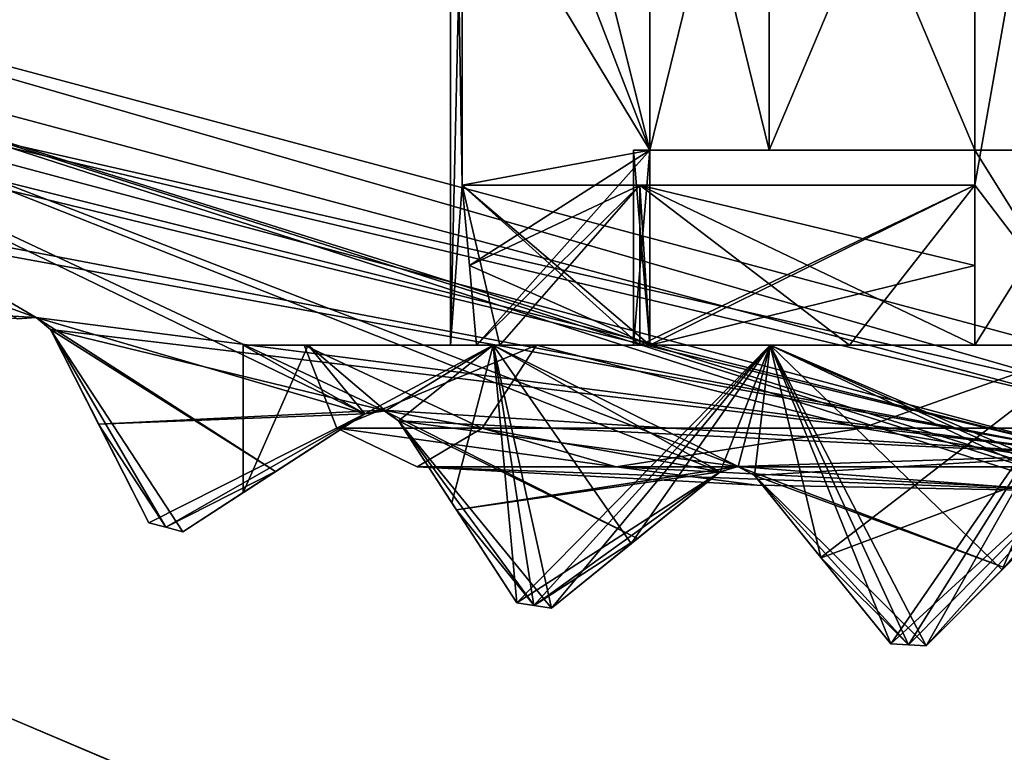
# Model space of a CAD drawing. Header units: millimetres. Extents: x -114 to 114, y -48 to 36.
# Tile 222 of 256: x 66.08 to 70.12, y -15.17 to -12.16. Entities that reach past the tile are written whole.
import ezdxf

# ---------------------------------------------------------------- set-up
doc = ezdxf.new("R2010")
doc.units = ezdxf.units.MM
doc.header["$LTSCALE"] = 65.185185
for name, color, linetype in [('2', 7, 'CONTINUOUS'), ('2786', 7, 'CONTINUOUS'), ('2841', 7, 'CONTINUOUS'), ('2842', 7, 'CONTINUOUS'), ('2934', 7, 'CONTINUOUS'), ('2936', 7, 'CONTINUOUS'), ('2937', 7, 'CONTINUOUS'), ('2938', 7, 'CONTINUOUS'), ('2939', 7, 'CONTINUOUS'), ('2941', 7, 'CONTINUOUS'), ('2965', 7, 'CONTINUOUS'), ('3012', 7, 'CONTINUOUS'), ('3013', 7, 'CONTINUOUS'), ('3014', 7, 'CONTINUOUS'), ('3037', 7, 'CONTINUOUS'), ('3041', 7, 'CONTINUOUS'), ('3042', 7, 'CONTINUOUS'), ('3216', 7, 'CONTINUOUS'), ('3217', 7, 'CONTINUOUS'), ('3219', 7, 'CONTINUOUS'), ('3220', 7, 'CONTINUOUS'), ('3221', 7, 'CONTINUOUS'), ('3222', 7, 'CONTINUOUS'), ('3227', 7, 'CONTINUOUS'), ('3228', 7, 'CONTINUOUS'), ('3229', 7, 'CONTINUOUS'), ('3230', 7, 'CONTINUOUS'), ('3232', 7, 'CONTINUOUS'), ('3237', 7, 'CONTINUOUS'), ('3238', 7, 'CONTINUOUS'), ('3239', 7, 'CONTINUOUS'), ('3240', 7, 'CONTINUOUS'), ('3241', 7, 'CONTINUOUS'), ('3288', 7, 'CONTINUOUS'), ('3289', 7, 'CONTINUOUS'), ('3290', 7, 'CONTINUOUS'), ('3291', 7, 'CONTINUOUS'), ('3292', 7, 'CONTINUOUS'), ('3308', 7, 'CONTINUOUS'), ('3310', 7, 'CONTINUOUS'), ('3311', 7, 'CONTINUOUS'), ('3312', 7, 'CONTINUOUS'), ('3316', 7, 'CONTINUOUS'), ('3317', 7, 'CONTINUOUS'), ('3452', 7, 'CONTINUOUS'), ('3453', 7, 'CONTINUOUS'), ('3461', 7, 'CONTINUOUS'), ('3462', 7, 'CONTINUOUS')]:
    doc.layers.add(name, color=color, linetype=linetype)

msp = doc.modelspace()

# ---------------------------------------------------------------- linework, layer by layer
at = {"layer": '2', "linetype": 'CONTINUOUS'}
for points in [[(-11.6345, -6.8483, 92.5), (113, -35, 92.5), (-9.8, 0, 92.5), (-11.6345, -6.8483, 92.5)], [(-9.8, 0, 92.5), (113, -35, 92.5), (21.2746, -6.8475, 92.5), (-9.8, 0, 92.5)], [(29.3258, -4.2309, 92.5), (113, -35, 92.5), (30.7, 0, 92.5), (29.3258, -4.2309, 92.5)], [(113, -35, 92.5), (68.2746, -6.8475, 92.5), (30.7, 0, 92.5), (113, -35, 92.5)], [(25.7254, -6.8475, 92.5), (113, -35, 92.5), (29.3258, -4.2309, 92.5), (25.7254, -6.8475, 92.5)], [(-16.6491, -11.8641, 92.5), (113, -35, 92.5), (-11.6345, -6.8483, 92.5), (-16.6491, -11.8641, 92.5)], [(21.2746, -6.8475, 92.5), (113, -35, 92.5), (25.7254, -6.8475, 92.5), (21.2746, -6.8475, 92.5)], [(68.2746, -6.8475, 92.5), (113, -35, 92.5), (72.7254, -6.8475, 92.5), (68.2746, -6.8475, 92.5)], [(-70.5, -8.7998, 92.5), (113, -35, 92.5), (-67.7807, -8.3691, 92.5), (-70.5, -8.7998, 92.5)], [(113, -35, 92.5), (-23.5, -13.7, 92.5), (-67.7807, -8.3691, 92.5), (113, -35, 92.5)], [(-113, -35, 92.5), (113, -35, 92.5), (-70.5, -8.7998, 92.5), (-113, -35, 92.5)], [(-23.5, -13.7, 92.5), (113, -35, 92.5), (-16.6491, -11.8641, 92.5), (-23.5, -13.7, 92.5)]]:
    msp.add_3dface(points, dxfattribs=at)
at = {"layer": '2786', "linetype": 'CONTINUOUS'}
for points in [[(-50.5, -32.5, 90), (64.6742, -4.2309, 90), (68.2746, -6.8475, 90), (-50.5, -32.5, 90)], [(110.5, -32.5, 90), (-50.5, -32.5, 90), (72.7254, -6.8475, 90), (110.5, -32.5, 90)], [(-50.5, -32.5, 90), (68.2746, -6.8475, 90), (72.7254, -6.8475, 90), (-50.5, -32.5, 90)]]:
    msp.add_3dface(points, dxfattribs=at)
at = {"layer": '2841', "linetype": 'CONTINUOUS'}
msp.add_3dface([(70.5, -13.55, 110), (77.2706, -11.7372, 110), (63.7294, -11.7372, 110), (70.5, -13.55, 110)], dxfattribs=at)
at = {"layer": '2842', "linetype": 'CONTINUOUS'}
msp.add_3dface([(70.5, -13.95, 93), (63.5249, -12.081, 93), (70.5, -11.25, 93), (70.5, -13.95, 93)], dxfattribs=at)
at = {"layer": '2934', "linetype": 'CONTINUOUS'}
for points in [[(70.1121, -14.4213, 95.5216), (69.8, -14.7334, 93.8), (70.4293, -14.1041, 95.5007), (70.1121, -14.4213, 95.5216)], [(70.4293, -14.1041, 95.5007), (69.8, -14.7334, 93.8), (70.121, -14.4124, 93.4674), (70.4293, -14.1041, 95.5007)], [(69.8, -14.7334, 95.5707), (69.8, -14.7334, 93.8), (70.1121, -14.4213, 95.5216), (69.8, -14.7334, 95.5707)]]:
    msp.add_3dface(points, dxfattribs=at)
at = {"layer": '2936', "linetype": 'CONTINUOUS'}
for points in [[(68.5911, -14.3144, 96.0664), (68.2638, -14.5795, 93.8), (68.9554, -14.0194, 95.8593), (68.5911, -14.3144, 96.0664)], [(68.9554, -14.0194, 95.8593), (68.2638, -14.5795, 93.8), (68.6165, -14.2938, 93.4674), (68.9554, -14.0194, 95.8593)], [(68.9554, -14.0194, 93.1543), (68.9554, -14.0194, 95.8593), (68.6165, -14.2938, 93.4674), (68.9554, -14.0194, 93.1543)], [(68.2638, -14.5795, 96.3075), (68.2638, -14.5795, 93.8), (68.5911, -14.3144, 96.0664), (68.2638, -14.5795, 96.3075)]]:
    msp.add_3dface(points, dxfattribs=at)
at = {"layer": '2937', "linetype": 'CONTINUOUS'}
for points in [[(69.096, -14.0342, 95.7939), (69.096, -14.0342, 93.1543), (69.3691, -14.3714, 95.6877), (69.096, -14.0342, 95.7939)], [(69.3691, -14.3714, 95.6877), (69.096, -14.0342, 93.1543), (69.6561, -14.7258, 95.6033), (69.3691, -14.3714, 95.6877)], [(69.6561, -14.7258, 95.6033), (69.096, -14.0342, 93.1543), (69.6561, -14.7258, 93.8), (69.6561, -14.7258, 95.6033)], [(69.6561, -14.7258, 93.8), (69.096, -14.0342, 93.1543), (69.3705, -14.3732, 93.4675), (69.6561, -14.7258, 93.8)]]:
    msp.add_3dface(points, dxfattribs=at)
at = {"layer": '2938', "linetype": 'CONTINUOUS'}
for points in [[(67.1327, -14.0187, 108.8326), (66.7521, -14.2659, 108.5), (67.4984, -13.7812, 109.1457), (67.1327, -14.0187, 108.8326)], [(67.4984, -13.7812, 109.1457), (66.7521, -14.2659, 108.5), (67.4984, -13.7812, 100.8002), (67.4984, -13.7812, 109.1457)], [(67.4984, -13.7812, 100.8002), (66.7521, -14.2659, 108.5), (67, -14.1049, 99), (67.4984, -13.7812, 100.8002)], [(67.4984, -13.7812, 97.1998), (67, -14.1049, 99), (66.7521, -14.2659, 93.8), (67.4984, -13.7812, 97.1998)], [(67.1327, -14.0187, 93.4674), (67.4984, -13.7812, 97.1998), (66.7521, -14.2659, 93.8), (67.1327, -14.0187, 93.4674)], [(67.4984, -13.7812, 93.1543), (67.4984, -13.7812, 97.1998), (67.1327, -14.0187, 93.4674), (67.4984, -13.7812, 93.1543)], [(67, -14.1049, 99), (66.7521, -14.2659, 108.5), (66.7521, -14.2659, 93.8), (67, -14.1049, 99)]]:
    msp.add_3dface(points, dxfattribs=at)
at = {"layer": '2939', "linetype": 'CONTINUOUS'}
for points in [[(67.6368, -13.8106, 96.9871), (67.6368, -13.8106, 93.1543), (67.8552, -14.147, 96.7076), (67.6368, -13.8106, 96.9871)], [(67.8552, -14.147, 96.7076), (67.6368, -13.8106, 93.1543), (68.1215, -14.557, 96.4324), (67.8552, -14.147, 96.7076)], [(68.1215, -14.557, 96.4324), (67.6368, -13.8106, 93.1543), (68.1215, -14.557, 93.8), (68.1215, -14.557, 96.4324)], [(68.1215, -14.557, 93.8), (67.6368, -13.8106, 93.1543), (67.8743, -14.1764, 93.4675), (68.1215, -14.557, 93.8)]]:
    msp.add_3dface(points, dxfattribs=at)
at = {"layer": '2941', "linetype": 'CONTINUOUS'}
for points in [[(66.6129, -14.2286, 93.8), (66.6129, -14.2286, 108.5), (66.2088, -13.4356, 93.1543), (66.6129, -14.2286, 93.8)], [(66.2088, -13.4356, 93.1543), (66.6129, -14.2286, 108.5), (66.4068, -13.8242, 108.8326), (66.2088, -13.4356, 93.1543)], [(66.4069, -13.8243, 93.4675), (66.6129, -14.2286, 93.8), (66.2088, -13.4356, 93.1543), (66.4069, -13.8243, 93.4675)], [(66.2088, -13.4356, 109.1457), (66.2088, -13.4356, 93.1543), (66.4068, -13.8242, 108.8326), (66.2088, -13.4356, 109.1457)]]:
    msp.add_3dface(points, dxfattribs=at)
at = {"layer": '2965', "linetype": 'CONTINUOUS'}
for points in [[(63.5249, -12.081, 93), (70.5, -13.95, 93), (63.4626, -12.1891, 93.1248), (63.5249, -12.081, 93)], [(70.5, -13.95, 93), (63.5092, -12.2499, 93.1543), (63.4626, -12.1891, 93.1248), (70.5, -13.95, 93)], [(63.5092, -12.2499, 93.1543), (70.5, -13.95, 93), (64.7752, -12.858, 93.1248), (63.5092, -12.2499, 93.1543)], [(70.5, -13.95, 93), (64.8279, -12.9135, 93.1543), (64.7752, -12.858, 93.1248), (70.5, -13.95, 93)], [(64.8279, -12.9135, 93.1543), (70.5, -13.95, 93), (66.1506, -13.3859, 93.1248), (64.8279, -12.9135, 93.1543)], [(64.9842, -13.3207, 93.4675), (64.8279, -12.9135, 93.1543), (66.1506, -13.3859, 93.1248), (64.9842, -13.3207, 93.4675)], [(66.0743, -13.3919, 93.1543), (64.9842, -13.3207, 93.4675), (66.1506, -13.3859, 93.1248), (66.0743, -13.3919, 93.1543)], [(70.5, -13.95, 93), (66.2088, -13.4356, 93.1543), (66.1506, -13.3859, 93.1248), (70.5, -13.95, 93)], [(66.2088, -13.4356, 93.1543), (70.5, -13.95, 93), (67.5736, -13.7672, 93.1248), (66.2088, -13.4356, 93.1543)], [(66.4069, -13.8243, 93.4675), (66.2088, -13.4356, 93.1543), (67.5736, -13.7672, 93.1248), (66.4069, -13.8243, 93.4675)], [(67.4984, -13.7812, 93.1543), (66.4069, -13.8243, 93.4675), (67.5736, -13.7672, 93.1248), (67.4984, -13.7812, 93.1543)], [(70.5, -13.95, 93), (67.6368, -13.8106, 93.1543), (67.5736, -13.7672, 93.1248), (70.5, -13.95, 93)], [(67.4984, -13.7812, 93.1543), (66.6129, -14.2286, 93.8), (66.4069, -13.8243, 93.4675), (67.4984, -13.7812, 93.1543)], [(66.6129, -14.2286, 93.8), (67.4984, -13.7812, 93.1543), (66.6824, -14.2474, 93.8), (66.6129, -14.2286, 93.8)], [(67.4984, -13.7812, 93.1543), (67.1327, -14.0187, 93.4674), (66.6824, -14.2474, 93.8), (67.4984, -13.7812, 93.1543)], [(67.6368, -13.8106, 93.1543), (70.5, -13.95, 93), (69.0287, -13.9977, 93.1248), (67.6368, -13.8106, 93.1543)], [(67.8743, -14.1764, 93.4675), (67.6368, -13.8106, 93.1543), (69.0287, -13.9977, 93.1248), (67.8743, -14.1764, 93.4675)], [(70.5, -13.95, 93), (69.096, -14.0342, 93.1543), (69.0287, -13.9977, 93.1248), (70.5, -13.95, 93)], [(69.096, -14.0342, 93.1543), (70.5, -13.95, 93), (69.3705, -14.3732, 93.4675), (69.096, -14.0342, 93.1543)], [(70.5, -13.95, 93), (69.6561, -14.7258, 93.8), (69.3705, -14.3732, 93.4675), (70.5, -13.95, 93)], [(69.6561, -14.7258, 93.8), (70.5, -13.95, 93), (69.728, -14.7298, 93.8), (69.6561, -14.7258, 93.8)], [(70.5, -13.95, 93), (69.8, -14.7334, 93.8), (69.728, -14.7298, 93.8), (70.5, -13.95, 93)], [(69.8, -14.7334, 93.8), (70.5, -13.95, 93), (70.121, -14.4124, 93.4674), (69.8, -14.7334, 93.8)], [(68.9554, -14.0194, 93.1543), (67.8743, -14.1764, 93.4675), (69.0287, -13.9977, 93.1248), (68.9554, -14.0194, 93.1543)], [(67.1327, -14.0187, 93.4674), (66.7521, -14.2659, 93.8), (66.6824, -14.2474, 93.8), (67.1327, -14.0187, 93.4674)], [(68.9554, -14.0194, 93.1543), (68.1215, -14.557, 93.8), (67.8743, -14.1764, 93.4675), (68.9554, -14.0194, 93.1543)], [(68.1215, -14.557, 93.8), (68.9554, -14.0194, 93.1543), (68.1926, -14.5684, 93.8), (68.1215, -14.557, 93.8)], [(68.9554, -14.0194, 93.1543), (68.6165, -14.2938, 93.4674), (68.1926, -14.5684, 93.8), (68.9554, -14.0194, 93.1543)], [(68.6165, -14.2938, 93.4674), (68.2638, -14.5795, 93.8), (68.1926, -14.5684, 93.8), (68.6165, -14.2938, 93.4674)]]:
    msp.add_3dface(points, dxfattribs=at)
at = {"layer": '3012', "linetype": 'CONTINUOUS'}
for points in [[(68.9554, -14.0194, 95.8593), (68.9554, -14.0194, 93.1543), (69.0287, -13.9977, 93.1248), (68.9554, -14.0194, 95.8593)], [(68.9554, -14.0194, 95.8593), (69.0287, -13.9977, 93.1248), (69.0296, -13.9978, 95.8239), (68.9554, -14.0194, 95.8593)], [(69.0287, -13.9977, 93.1248), (69.096, -14.0342, 93.1543), (69.0296, -13.9978, 95.8239), (69.0287, -13.9977, 93.1248)], [(69.096, -14.0342, 93.1543), (69.096, -14.0342, 95.7939), (69.0296, -13.9978, 95.8239), (69.096, -14.0342, 93.1543)]]:
    msp.add_3dface(points, dxfattribs=at)
at = {"layer": '3013', "linetype": 'CONTINUOUS'}
for points in [[(67.4984, -13.7812, 97.1998), (67.4984, -13.7812, 93.1543), (67.5736, -13.7672, 93.1248), (67.4984, -13.7812, 97.1998)], [(67.4984, -13.7812, 97.1998), (67.5736, -13.7672, 93.1248), (67.5837, -13.7699, 97.0648), (67.4984, -13.7812, 97.1998)], [(67.5736, -13.7672, 93.1248), (67.6368, -13.8106, 93.1543), (67.5837, -13.7699, 97.0648), (67.5736, -13.7672, 93.1248)], [(67.6368, -13.8106, 93.1543), (67.6368, -13.8106, 96.9871), (67.5837, -13.7699, 97.0648), (67.6368, -13.8106, 93.1543)]]:
    msp.add_3dface(points, dxfattribs=at)
at = {"layer": '3014', "linetype": 'CONTINUOUS'}
for points in [[(66.0743, -13.3919, 109.1457), (66.0743, -13.3919, 93.1543), (66.1506, -13.3859, 93.1248), (66.0743, -13.3919, 109.1457)], [(66.0743, -13.3919, 109.1457), (66.1506, -13.3859, 93.1248), (66.1506, -13.3859, 109.1752), (66.0743, -13.3919, 109.1457)], [(66.2088, -13.4356, 93.1543), (66.2088, -13.4356, 109.1457), (66.1506, -13.3859, 109.1752), (66.2088, -13.4356, 93.1543)], [(66.1506, -13.3859, 93.1248), (66.2088, -13.4356, 93.1543), (66.1506, -13.3859, 109.1752), (66.1506, -13.3859, 93.1248)]]:
    msp.add_3dface(points, dxfattribs=at)
at = {"layer": '3037', "linetype": 'CONTINUOUS'}
for points in [[(67, -13.5, 99), (67.2664, -13.5, 97.6607), (67.25, -13.5, 99), (67, -13.5, 99)], [(67.2664, -13.5, 100.3393), (67, -13.5, 99), (67.25, -13.5, 99), (67.2664, -13.5, 100.3393)], [(67.2664, -13.5, 97.6607), (68.025, -13.5, 96.5252), (67.25, -13.5, 99), (67.2664, -13.5, 97.6607)], [(67.25, -13.5, 99), (68.025, -13.5, 96.5252), (68.2019, -13.5, 96.7019), (67.25, -13.5, 99)], [(68.2019, -13.5, 101.2981), (67.2664, -13.5, 100.3393), (67.25, -13.5, 99), (68.2019, -13.5, 101.2981)], [(68.025, -13.5, 101.4748), (67.2664, -13.5, 100.3393), (68.2019, -13.5, 101.2981), (68.025, -13.5, 101.4748)], [(68.025, -13.5, 96.5252), (69.1605, -13.5, 95.7664), (68.2019, -13.5, 96.7019), (68.025, -13.5, 96.5252)], [(69.1605, -13.5, 102.2336), (68.025, -13.5, 101.4748), (68.2019, -13.5, 101.2981), (69.1605, -13.5, 102.2336)], [(69.1605, -13.5, 95.7664), (70.5, -13.5, 95.5), (68.2019, -13.5, 96.7019), (69.1605, -13.5, 95.7664)], [(68.2019, -13.5, 96.7019), (70.5, -13.5, 95.5), (70.5, -13.5, 95.75), (68.2019, -13.5, 96.7019)], [(70.5, -13.5, 102.25), (69.1605, -13.5, 102.2336), (68.2019, -13.5, 101.2981), (70.5, -13.5, 102.25)], [(70.5, -13.5, 102.5), (69.1605, -13.5, 102.2336), (70.5, -13.5, 102.25), (70.5, -13.5, 102.5)]]:
    msp.add_3dface(points, dxfattribs=at)
at = {"layer": '3041', "linetype": 'CONTINUOUS'}
for points in [[(67.4984, -13.7812, 100.8002), (67, -14.1049, 99), (67.2664, -13.5, 100.3393), (67.4984, -13.7812, 100.8002)], [(67, -14.1049, 99), (67.4984, -13.7812, 97.1998), (67, -13.5, 99), (67, -14.1049, 99)], [(67, -14.1049, 99), (67, -13.5, 99), (67.2664, -13.5, 100.3393), (67, -14.1049, 99)], [(67.4984, -13.7812, 97.1998), (67.2664, -13.5, 97.6607), (67, -13.5, 99), (67.4984, -13.7812, 97.1998)], [(67.4984, -13.7812, 100.8002), (67.2664, -13.5, 100.3393), (68.025, -13.5, 101.4748), (67.4984, -13.7812, 100.8002)], [(67.4984, -13.7812, 97.1998), (67.5837, -13.7699, 97.0648), (67.2664, -13.5, 97.6607), (67.4984, -13.7812, 97.1998)], [(67.5837, -13.7699, 97.0648), (68.025, -13.5, 96.5252), (67.2664, -13.5, 97.6607), (67.5837, -13.7699, 97.0648)], [(67.4984, -13.7812, 100.8002), (68.025, -13.5, 101.4748), (67.5837, -13.7699, 100.9352), (67.4984, -13.7812, 100.8002)], [(67.5837, -13.7699, 97.0648), (67.6368, -13.8106, 96.9871), (68.025, -13.5, 96.5252), (67.5837, -13.7699, 97.0648)], [(67.5837, -13.7699, 100.9352), (68.025, -13.5, 101.4748), (67.6368, -13.8106, 101.0129), (67.5837, -13.7699, 100.9352)], [(67.6368, -13.8106, 96.9871), (67.8552, -14.147, 96.7076), (68.025, -13.5, 96.5252), (67.6368, -13.8106, 96.9871)], [(67.6368, -13.8106, 101.0129), (68.025, -13.5, 101.4748), (67.8552, -14.147, 101.2924), (67.6368, -13.8106, 101.0129)], [(67.8552, -14.147, 96.7076), (68.1215, -14.557, 96.4324), (68.025, -13.5, 96.5252), (67.8552, -14.147, 96.7076)], [(67.8552, -14.147, 101.2924), (68.025, -13.5, 101.4748), (68.1215, -14.557, 101.5676), (67.8552, -14.147, 101.2924)], [(68.2638, -14.5795, 96.3075), (68.5911, -14.3144, 96.0664), (68.025, -13.5, 96.5252), (68.2638, -14.5795, 96.3075)], [(68.2638, -14.5795, 96.3075), (68.025, -13.5, 96.5252), (68.1918, -14.5683, 96.369), (68.2638, -14.5795, 96.3075)], [(68.5911, -14.3144, 96.0664), (68.9554, -14.0194, 95.8593), (68.025, -13.5, 96.5252), (68.5911, -14.3144, 96.0664)], [(68.9554, -14.0194, 95.8593), (69.0296, -13.9978, 95.8239), (68.025, -13.5, 96.5252), (68.9554, -14.0194, 95.8593)], [(68.025, -13.5, 96.5252), (68.1215, -14.557, 96.4324), (68.1918, -14.5683, 96.369), (68.025, -13.5, 96.5252)], [(69.0296, -13.9978, 95.8239), (69.1605, -13.5, 95.7664), (68.025, -13.5, 96.5252), (69.0296, -13.9978, 95.8239)], [(68.025, -13.5, 101.4748), (69.1605, -13.5, 102.2336), (68.1215, -14.557, 101.5676), (68.025, -13.5, 101.4748)], [(68.1215, -14.557, 101.5676), (69.1605, -13.5, 102.2336), (68.1918, -14.5683, 101.631), (68.1215, -14.557, 101.5676)], [(68.1918, -14.5683, 101.631), (69.1605, -13.5, 102.2336), (68.2638, -14.5795, 101.6925), (68.1918, -14.5683, 101.631)], [(68.2638, -14.5795, 101.6925), (69.1605, -13.5, 102.2336), (68.5911, -14.3144, 101.9336), (68.2638, -14.5795, 101.6925)], [(68.5911, -14.3144, 101.9336), (69.1605, -13.5, 102.2336), (68.9554, -14.0194, 102.1407), (68.5911, -14.3144, 101.9336)], [(68.9554, -14.0194, 102.1407), (69.1605, -13.5, 102.2336), (69.0296, -13.9978, 102.1761), (68.9554, -14.0194, 102.1407)], [(69.0296, -13.9978, 95.8239), (69.096, -14.0342, 95.7939), (69.1605, -13.5, 95.7664), (69.0296, -13.9978, 95.8239)], [(69.0296, -13.9978, 102.1761), (69.1605, -13.5, 102.2336), (69.096, -14.0342, 102.2061), (69.0296, -13.9978, 102.1761)], [(69.096, -14.0342, 95.7939), (69.3691, -14.3714, 95.6877), (69.1605, -13.5, 95.7664), (69.096, -14.0342, 95.7939)], [(69.096, -14.0342, 102.2061), (69.1605, -13.5, 102.2336), (69.3691, -14.3714, 102.3123), (69.096, -14.0342, 102.2061)], [(69.8, -14.7334, 95.5707), (70.1121, -14.4213, 95.5216), (69.1605, -13.5, 95.7664), (69.8, -14.7334, 95.5707)], [(69.8, -14.7334, 95.5707), (69.1605, -13.5, 95.7664), (69.7279, -14.7298, 95.5862), (69.8, -14.7334, 95.5707)], [(70.1121, -14.4213, 95.5216), (70.4293, -14.1041, 95.5007), (69.1605, -13.5, 95.7664), (70.1121, -14.4213, 95.5216)], [(70.4293, -14.1041, 95.5007), (70.4617, -14.0824, 95.5002), (69.1605, -13.5, 95.7664), (70.4293, -14.1041, 95.5007)], [(69.3691, -14.3714, 95.6877), (69.6561, -14.7258, 95.6033), (69.1605, -13.5, 95.7664), (69.3691, -14.3714, 95.6877)], [(69.1605, -13.5, 95.7664), (69.6561, -14.7258, 95.6033), (69.7279, -14.7298, 95.5862), (69.1605, -13.5, 95.7664)], [(70.4617, -14.0824, 95.5002), (70.5, -14.0748, 95.5), (69.1605, -13.5, 95.7664), (70.4617, -14.0824, 95.5002)], [(70.5, -14.0748, 95.5), (70.5, -13.5, 95.5), (69.1605, -13.5, 95.7664), (70.5, -14.0748, 95.5)], [(69.1605, -13.5, 102.2336), (70.5, -13.5, 102.5), (69.3691, -14.3714, 102.3123), (69.1605, -13.5, 102.2336)], [(69.3691, -14.3714, 102.3123), (70.5, -13.5, 102.5), (69.6561, -14.7258, 102.3967), (69.3691, -14.3714, 102.3123)], [(69.6561, -14.7258, 102.3967), (70.5, -13.5, 102.5), (69.7279, -14.7298, 102.4138), (69.6561, -14.7258, 102.3967)], [(69.7279, -14.7298, 102.4138), (70.5, -13.5, 102.5), (69.8, -14.7334, 102.4293), (69.7279, -14.7298, 102.4138)], [(69.8, -14.7334, 102.4293), (70.5, -13.5, 102.5), (70.1121, -14.4213, 102.4784), (69.8, -14.7334, 102.4293)], [(70.1121, -14.4213, 102.4784), (70.5, -13.5, 102.5), (70.4293, -14.1041, 102.4993), (70.1121, -14.4213, 102.4784)]]:
    msp.add_3dface(points, dxfattribs=at)
at = {"layer": '3042', "linetype": 'CONTINUOUS'}
for points in [[(67.85, -13.5, 99), (67.85, -10, 99), (67.8976, -11.4253, 99.5), (67.85, -13.5, 99)], [(67.85, -10, 99), (67.85, -13.5, 99), (67.8976, -12.843, 98.5), (67.85, -10, 99)], [(67.85, -10, 99), (67.8976, -12.843, 98.5), (67.8976, -11.4253, 98.5), (67.85, -10, 99)], [(70.5, -13.5, 96.35), (70.5, -10, 96.35), (70, -11.4253, 96.3976), (70.5, -13.5, 96.35)], [(70.5, -10, 101.65), (70.5, -13.5, 101.65), (70, -12.843, 101.6024), (70.5, -10, 101.65)], [(70.5, -10, 101.65), (70, -12.843, 101.6024), (70, -11.4253, 101.6024), (70.5, -10, 101.65)], [(67.8976, -12.843, 99.5), (67.85, -13.5, 99), (67.8976, -11.4253, 99.5), (67.8976, -12.843, 99.5)], [(70, -12.843, 96.3976), (70.5, -13.5, 96.35), (70, -11.4253, 96.3976), (70, -12.843, 96.3976)], [(67.85, -13.5, 99), (68.0517, -13.5, 97.9859), (67.8976, -12.843, 98.5), (67.85, -13.5, 99)], [(68.0517, -13.5, 100.0141), (67.85, -13.5, 99), (67.8976, -12.843, 99.5), (68.0517, -13.5, 100.0141)], [(68.0517, -13.5, 97.9859), (68.6262, -13.5, 97.1262), (67.8976, -12.843, 98.5), (68.0517, -13.5, 97.9859)], [(67.8976, -12.843, 98.5), (68.6262, -13.5, 97.1262), (68.6262, -12.843, 97.1262), (67.8976, -12.843, 98.5)], [(68.6262, -12.843, 100.8738), (68.0517, -13.5, 100.0141), (67.8976, -12.843, 99.5), (68.6262, -12.843, 100.8738)], [(68.6262, -13.5, 100.8738), (68.0517, -13.5, 100.0141), (68.6262, -12.843, 100.8738), (68.6262, -13.5, 100.8738)], [(68.6262, -13.5, 97.1262), (69.4859, -13.5, 96.5517), (68.6262, -12.843, 97.1262), (68.6262, -13.5, 97.1262)], [(68.6262, -12.843, 97.1262), (69.4859, -13.5, 96.5517), (70, -12.843, 96.3976), (68.6262, -12.843, 97.1262)], [(69.4859, -13.5, 101.4483), (68.6262, -13.5, 100.8738), (70, -12.843, 101.6024), (69.4859, -13.5, 101.4483)], [(70, -12.843, 101.6024), (68.6262, -13.5, 100.8738), (68.6262, -12.843, 100.8738), (70, -12.843, 101.6024)], [(69.4859, -13.5, 96.5517), (70.5, -13.5, 96.35), (70, -12.843, 96.3976), (69.4859, -13.5, 96.5517)], [(70.5, -13.5, 101.65), (69.4859, -13.5, 101.4483), (70, -12.843, 101.6024), (70.5, -13.5, 101.65)]]:
    msp.add_3dface(points, dxfattribs=at)
at = {"layer": '3216', "linetype": 'CONTINUOUS'}
for points in [[(66.1506, -13.3859, 109.1752), (67.4984, -13.7812, 109.1457), (63.625, -11.9078, 109.5), (66.1506, -13.3859, 109.1752)], [(63.625, -11.9078, 109.5), (67.4984, -13.7812, 109.1457), (67.5736, -13.7672, 109.1752), (63.625, -11.9078, 109.5)], [(66.0743, -13.3919, 109.1457), (66.1506, -13.3859, 109.1752), (63.625, -11.9078, 109.5), (66.0743, -13.3919, 109.1457)], [(70.5, -14.0748, 109.1752), (70.5, -13.75, 109.5), (63.625, -11.9078, 109.5), (70.5, -14.0748, 109.1752)], [(70.5, -14.0748, 109.1752), (63.625, -11.9078, 109.5), (70.464, -14.0815, 109.1684), (70.5, -14.0748, 109.1752)], [(70.464, -14.0815, 109.1684), (63.625, -11.9078, 109.5), (70.4293, -14.1041, 109.1457), (70.464, -14.0815, 109.1684)], [(70.4293, -14.1041, 109.1457), (63.625, -11.9078, 109.5), (69.0287, -13.9977, 109.1752), (70.4293, -14.1041, 109.1457)], [(69.0287, -13.9977, 109.1752), (63.625, -11.9078, 109.5), (68.9554, -14.0194, 109.1457), (69.0287, -13.9977, 109.1752)], [(68.9554, -14.0194, 109.1457), (63.625, -11.9078, 109.5), (67.5736, -13.7672, 109.1752), (68.9554, -14.0194, 109.1457)], [(67.1327, -14.0187, 108.8326), (67.4984, -13.7812, 109.1457), (66.1506, -13.3859, 109.1752), (67.1327, -14.0187, 108.8326)], [(66.2088, -13.4356, 109.1457), (67.1327, -14.0187, 108.8326), (66.1506, -13.3859, 109.1752), (66.2088, -13.4356, 109.1457)], [(66.7521, -14.2659, 108.5), (67.1327, -14.0187, 108.8326), (66.2088, -13.4356, 109.1457), (66.7521, -14.2659, 108.5)], [(66.7521, -14.2659, 108.5), (66.2088, -13.4356, 109.1457), (66.6824, -14.2474, 108.5), (66.7521, -14.2659, 108.5)], [(66.2088, -13.4356, 109.1457), (66.4068, -13.8242, 108.8326), (66.6824, -14.2474, 108.5), (66.2088, -13.4356, 109.1457)], [(68.6165, -14.2939, 108.8326), (68.9554, -14.0194, 109.1457), (67.5736, -13.7672, 109.1752), (68.6165, -14.2939, 108.8326)], [(67.6368, -13.8106, 109.1457), (68.6165, -14.2939, 108.8326), (67.5736, -13.7672, 109.1752), (67.6368, -13.8106, 109.1457)], [(66.4068, -13.8242, 108.8326), (66.6129, -14.2286, 108.5), (66.6824, -14.2474, 108.5), (66.4068, -13.8242, 108.8326)], [(68.2638, -14.5795, 108.5), (68.6165, -14.2939, 108.8326), (67.6368, -13.8106, 109.1457), (68.2638, -14.5795, 108.5)], [(68.1926, -14.5684, 108.5), (68.2638, -14.5795, 108.5), (67.6368, -13.8106, 109.1457), (68.1926, -14.5684, 108.5)], [(67.8743, -14.1763, 108.8326), (68.1926, -14.5684, 108.5), (67.6368, -13.8106, 109.1457), (67.8743, -14.1763, 108.8326)], [(70.1209, -14.4125, 108.8325), (70.4293, -14.1041, 109.1457), (69.0287, -13.9977, 109.1752), (70.1209, -14.4125, 108.8325)], [(69.096, -14.0342, 109.1457), (70.1209, -14.4125, 108.8325), (69.0287, -13.9977, 109.1752), (69.096, -14.0342, 109.1457)], [(69.8, -14.7334, 108.5), (70.1209, -14.4125, 108.8325), (69.096, -14.0342, 109.1457), (69.8, -14.7334, 108.5)], [(69.728, -14.7298, 108.5), (69.8, -14.7334, 108.5), (69.096, -14.0342, 109.1457), (69.728, -14.7298, 108.5)], [(69.3705, -14.3731, 108.8326), (69.728, -14.7298, 108.5), (69.096, -14.0342, 109.1457), (69.3705, -14.3731, 108.8326)], [(68.1215, -14.557, 108.5), (68.1926, -14.5684, 108.5), (67.8743, -14.1763, 108.8326), (68.1215, -14.557, 108.5)], [(69.6561, -14.7258, 108.5), (69.728, -14.7298, 108.5), (69.3705, -14.3731, 108.8326), (69.6561, -14.7258, 108.5)]]:
    msp.add_3dface(points, dxfattribs=at)
at = {"layer": '3217', "linetype": 'CONTINUOUS'}
for points in [[(70.5, -13.75, 109.5), (70.5, -13.75, 109.8), (63.625, -11.9078, 109.8), (70.5, -13.75, 109.5)], [(63.625, -11.9078, 109.5), (70.5, -13.75, 109.5), (63.625, -11.9078, 109.8), (63.625, -11.9078, 109.5)]]:
    msp.add_3dface(points, dxfattribs=at)
at = {"layer": '3219', "linetype": 'CONTINUOUS'}
for points in [[(70.5, -13.55, 110), (63.7294, -11.7372, 110), (70.5, -13.6914, 109.9414), (70.5, -13.55, 110)], [(70.5, -13.6914, 109.9414), (63.7294, -11.7372, 110), (64.5595, -12.3355, 109.9414), (70.5, -13.6914, 109.9414)], [(63.625, -11.9078, 109.8), (70.5, -13.75, 109.8), (64.5595, -12.3355, 109.9414), (63.625, -11.9078, 109.8)], [(70.5, -13.75, 109.8), (70.5, -13.6914, 109.9414), (64.5595, -12.3355, 109.9414), (70.5, -13.75, 109.8)]]:
    msp.add_3dface(points, dxfattribs=at)
at = {"layer": '3220', "linetype": 'CONTINUOUS'}
for points in [[(69.1059, -14.0747, 99), (70.5, -14.1, 99), (67.7137, -13.9987, 99), (69.1059, -14.0747, 99)], [(67.7137, -13.9987, 99), (70.5, -14.1, 99), (68.5298, -13.9987, 100.9702), (67.7137, -13.9987, 99)], [(68.5298, -13.9987, 100.9702), (70.5, -14.1, 99), (70.5, -13.9987, 101.7863), (68.5298, -13.9987, 100.9702)]]:
    msp.add_3dface(points, dxfattribs=at)
at = {"layer": '3221', "linetype": 'CONTINUOUS'}
for points in [[(68.2019, -13.5, 101.2981), (67.25, -13.5, 99), (67.979, -13.8405, 100.8316), (68.2019, -13.5, 101.2981)], [(67.979, -13.8405, 100.8316), (67.25, -13.5, 99), (67.3838, -13.8405, 99), (67.979, -13.8405, 100.8316)], [(69.5371, -13.8405, 101.9637), (68.2019, -13.5, 101.2981), (67.979, -13.8405, 100.8316), (69.5371, -13.8405, 101.9637)], [(70.5, -13.5, 102.25), (68.2019, -13.5, 101.2981), (69.5371, -13.8405, 101.9637), (70.5, -13.5, 102.25)], [(71.4629, -13.8405, 101.9637), (70.5, -13.5, 102.25), (69.5371, -13.8405, 101.9637), (71.4629, -13.8405, 101.9637)], [(67.7137, -13.9987, 99), (68.5298, -13.9987, 100.9702), (67.3838, -13.8405, 99), (67.7137, -13.9987, 99)], [(68.5298, -13.9987, 100.9702), (67.979, -13.8405, 100.8316), (67.3838, -13.8405, 99), (68.5298, -13.9987, 100.9702)], [(68.5298, -13.9987, 100.9702), (69.5371, -13.8405, 101.9637), (67.979, -13.8405, 100.8316), (68.5298, -13.9987, 100.9702)], [(68.5298, -13.9987, 100.9702), (70.5, -13.9987, 101.7863), (69.5371, -13.8405, 101.9637), (68.5298, -13.9987, 100.9702)], [(70.5, -13.9987, 101.7863), (71.4629, -13.8405, 101.9637), (69.5371, -13.8405, 101.9637), (70.5, -13.9987, 101.7863)]]:
    msp.add_3dface(points, dxfattribs=at)
at = {"layer": '3222', "linetype": 'CONTINUOUS'}
for points in [[(68.0517, -13.5, 97.9859), (67.85, -13.5, 99), (67.9562, -13.5, 98.5), (68.0517, -13.5, 97.9859)], [(67.85, -13.5, 99), (68.0517, -13.5, 100.0141), (67.9562, -13.5, 99.5), (67.85, -13.5, 99)], [(67.9562, -13.5, 98.5), (67.85, -13.5, 99), (67.9562, -13.5, 99.5), (67.9562, -13.5, 98.5)], [(68.0517, -13.5, 97.9859), (67.9562, -13.5, 98.5), (68.6668, -13.5, 97.1668), (68.0517, -13.5, 97.9859)], [(68.0517, -13.5, 100.0141), (68.6262, -13.5, 100.8738), (67.9562, -13.5, 99.5), (68.0517, -13.5, 100.0141)], [(67.9562, -13.5, 99.5), (68.6262, -13.5, 100.8738), (68.6668, -13.5, 100.8332), (67.9562, -13.5, 99.5)], [(68.667, -13.5, 98.5), (67.9562, -13.5, 98.5), (68.6, -13.5, 99), (68.667, -13.5, 98.5)], [(68.6, -13.5, 99), (67.9562, -13.5, 98.5), (68.667, -13.5, 99.5), (68.6, -13.5, 99)], [(68.667, -13.5, 99.5), (67.9562, -13.5, 98.5), (67.9562, -13.5, 99.5), (68.667, -13.5, 99.5)], [(68.6262, -13.5, 97.1262), (68.0517, -13.5, 97.9859), (68.6668, -13.5, 97.1668), (68.6262, -13.5, 97.1262)], [(69.4859, -13.5, 96.5517), (68.6262, -13.5, 97.1262), (68.6668, -13.5, 97.1668), (69.4859, -13.5, 96.5517)], [(68.6262, -13.5, 100.8738), (69.4859, -13.5, 101.4483), (68.6668, -13.5, 100.8332), (68.6262, -13.5, 100.8738)], [(70, -13.5, 96.4562), (69.4859, -13.5, 96.5517), (68.6668, -13.5, 97.1668), (70, -13.5, 96.4562)], [(68.6668, -13.5, 100.8332), (69.4859, -13.5, 101.4483), (70, -13.5, 101.5438), (68.6668, -13.5, 100.8332)], [(70.5, -13.5, 96.35), (69.4859, -13.5, 96.5517), (70, -13.5, 96.4562), (70.5, -13.5, 96.35)], [(69.4859, -13.5, 101.4483), (70.5, -13.5, 101.65), (70, -13.5, 101.5438), (69.4859, -13.5, 101.4483)], [(70.5, -13.5, 97.1), (70.5, -13.5, 96.35), (70, -13.5, 96.4562), (70.5, -13.5, 97.1)], [(70, -13.5, 101.5438), (70.5, -13.5, 101.65), (70, -13.5, 100.833), (70, -13.5, 101.5438)], [(70, -13.5, 100.833), (70.5, -13.5, 101.65), (70.5, -13.5, 100.9), (70, -13.5, 100.833)], [(70, -13.5, 97.167), (70.5, -13.5, 97.1), (70, -13.5, 96.4562), (70, -13.5, 97.167)]]:
    msp.add_3dface(points, dxfattribs=at)
at = {"layer": '3227', "linetype": 'CONTINUOUS'}
for points in [[(72.333, -12.7, 98.5), (68.667, -12.7, 98.5), (68.6, -12.7, 99), (72.333, -12.7, 98.5)], [(72.4, -12.7, 99), (72.333, -12.7, 98.5), (68.6, -12.7, 99), (72.4, -12.7, 99)], [(68.667, -12.7, 99.5), (72.4, -12.7, 99), (68.6, -12.7, 99), (68.667, -12.7, 99.5)], [(72.333, -12.7, 98.5), (71.8435, -12.7, 97.6565), (68.667, -12.7, 98.5), (72.333, -12.7, 98.5)], [(68.667, -12.7, 98.5), (71.8435, -12.7, 97.6565), (69.1565, -12.7, 97.6565), (68.667, -12.7, 98.5)], [(72.333, -12.7, 99.5), (72.4, -12.7, 99), (68.667, -12.7, 99.5), (72.333, -12.7, 99.5)], [(69.1565, -12.7, 100.3435), (72.333, -12.7, 99.5), (68.667, -12.7, 99.5), (69.1565, -12.7, 100.3435)], [(71.8435, -12.7, 97.6565), (71, -12.7, 97.167), (69.1565, -12.7, 97.6565), (71.8435, -12.7, 97.6565)], [(69.1565, -12.7, 97.6565), (71, -12.7, 97.167), (70, -12.7, 97.167), (69.1565, -12.7, 97.6565)], [(71.8435, -12.7, 100.3435), (72.333, -12.7, 99.5), (69.1565, -12.7, 100.3435), (71.8435, -12.7, 100.3435)], [(70, -12.7, 100.833), (71.8435, -12.7, 100.3435), (69.1565, -12.7, 100.3435), (70, -12.7, 100.833)], [(70, -12.7, 97.167), (71, -12.7, 97.167), (70.5, -12.7, 97.1), (70, -12.7, 97.167)], [(71, -12.7, 100.833), (71.8435, -12.7, 100.3435), (70, -12.7, 100.833), (71, -12.7, 100.833)], [(70.5, -12.7, 100.9), (71, -12.7, 100.833), (70, -12.7, 100.833), (70.5, -12.7, 100.9)]]:
    msp.add_3dface(points, dxfattribs=at)
at = {"layer": '3228', "linetype": 'CONTINUOUS'}
for points in [[(69.1059, -14.0747, 99), (67.7137, -13.9987, 99), (68.5298, -13.9987, 97.0298), (69.1059, -14.0747, 99)], [(70.5, -14.1, 99), (69.1059, -14.0747, 99), (68.5298, -13.9987, 97.0298), (70.5, -14.1, 99)], [(70.5, -13.9987, 96.2137), (70.5, -14.1, 99), (68.5298, -13.9987, 97.0298), (70.5, -13.9987, 96.2137)]]:
    msp.add_3dface(points, dxfattribs=at)
at = {"layer": '3229', "linetype": 'CONTINUOUS'}
for points in [[(67.25, -13.5, 99), (68.2019, -13.5, 96.7019), (67.3838, -13.8405, 99), (67.25, -13.5, 99)], [(67.3838, -13.8405, 99), (68.2019, -13.5, 96.7019), (67.979, -13.8405, 97.1684), (67.3838, -13.8405, 99)], [(67.979, -13.8405, 97.1684), (68.2019, -13.5, 96.7019), (69.5371, -13.8405, 96.0363), (67.979, -13.8405, 97.1684)], [(68.2019, -13.5, 96.7019), (70.5, -13.5, 95.75), (69.5371, -13.8405, 96.0363), (68.2019, -13.5, 96.7019)], [(69.5371, -13.8405, 96.0363), (70.5, -13.5, 95.75), (71.4629, -13.8405, 96.0363), (69.5371, -13.8405, 96.0363)], [(67.7137, -13.9987, 99), (67.3838, -13.8405, 99), (67.979, -13.8405, 97.1684), (67.7137, -13.9987, 99)], [(68.5298, -13.9987, 97.0298), (67.7137, -13.9987, 99), (67.979, -13.8405, 97.1684), (68.5298, -13.9987, 97.0298)], [(68.5298, -13.9987, 97.0298), (67.979, -13.8405, 97.1684), (69.5371, -13.8405, 96.0363), (68.5298, -13.9987, 97.0298)], [(70.5, -13.9987, 96.2137), (68.5298, -13.9987, 97.0298), (69.5371, -13.8405, 96.0363), (70.5, -13.9987, 96.2137)], [(70.5, -13.9987, 96.2137), (69.5371, -13.8405, 96.0363), (71.4629, -13.8405, 96.0363), (70.5, -13.9987, 96.2137)]]:
    msp.add_3dface(points, dxfattribs=at)
at = {"layer": '3230', "linetype": 'CONTINUOUS'}
for points in [[(70, -10.7, 97.167), (70, -12.7, 97.167), (70, -10.7, 96.6669), (70, -10.7, 97.167)], [(70, -10.7, 96.6669), (70, -12.7, 97.167), (70, -11.0558, 96.5347), (70, -10.7, 96.6669)], [(70, -12.7, 97.167), (70, -11.4253, 96.3976), (70, -11.0558, 96.5347), (70, -12.7, 97.167)], [(70, -12.843, 96.3976), (70, -11.4253, 96.3976), (70, -12.7, 97.167), (70, -12.843, 96.3976)], [(70, -13.5, 97.167), (70, -12.843, 96.3976), (70, -12.7, 97.167), (70, -13.5, 97.167)], [(70, -12.843, 96.3976), (70, -13.5, 97.167), (70, -13.1725, 96.427), (70, -12.843, 96.3976)], [(70, -13.5, 97.167), (70, -13.5, 96.4562), (70, -13.1725, 96.427), (70, -13.5, 97.167)]]:
    msp.add_3dface(points, dxfattribs=at)
at = {"layer": '3232', "linetype": 'CONTINUOUS'}
for points in [[(70.5, -13.5, 97.1), (70, -13.5, 97.167), (70.5, -12.7, 97.1), (70.5, -13.5, 97.1)], [(70, -13.5, 97.167), (70, -12.7, 97.167), (70.5, -12.7, 97.1), (70, -13.5, 97.167)]]:
    msp.add_3dface(points, dxfattribs=at)
at = {"layer": '3237', "linetype": 'CONTINUOUS'}
for points in [[(70, -13.5, 100.833), (70.5, -13.5, 100.9), (70, -12.7, 100.833), (70, -13.5, 100.833)], [(70.5, -13.5, 100.9), (70.5, -12.7, 100.9), (70, -12.7, 100.833), (70.5, -13.5, 100.9)]]:
    msp.add_3dface(points, dxfattribs=at)
at = {"layer": '3238', "linetype": 'CONTINUOUS'}
for points in [[(70, -11.4253, 101.6024), (70, -12.7, 100.833), (70, -10.7, 100.833), (70, -11.4253, 101.6024)], [(70, -11.4253, 101.6024), (70, -12.843, 101.6024), (70, -12.7, 100.833), (70, -11.4253, 101.6024)], [(70, -12.7, 100.833), (70, -12.843, 101.6024), (70, -13.1725, 101.573), (70, -12.7, 100.833)], [(70, -13.5, 101.5438), (70, -13.5, 100.833), (70, -12.7, 100.833), (70, -13.5, 101.5438)], [(70, -13.5, 101.5438), (70, -12.7, 100.833), (70, -13.1725, 101.573), (70, -13.5, 101.5438)]]:
    msp.add_3dface(points, dxfattribs=at)
at = {"layer": '3239', "linetype": 'CONTINUOUS'}
for points in [[(68.1669, -10.7, 99.5), (68.667, -12.7, 99.5), (68.0347, -11.0556, 99.5), (68.1669, -10.7, 99.5)], [(68.667, -10.7, 99.5), (68.667, -12.7, 99.5), (68.1669, -10.7, 99.5), (68.667, -10.7, 99.5)], [(68.667, -12.7, 99.5), (67.8976, -11.4253, 99.5), (68.0347, -11.0556, 99.5), (68.667, -12.7, 99.5)], [(67.8976, -12.843, 99.5), (67.8976, -11.4253, 99.5), (68.667, -12.7, 99.5), (67.8976, -12.843, 99.5)], [(68.667, -13.5, 99.5), (67.8976, -12.843, 99.5), (68.667, -12.7, 99.5), (68.667, -13.5, 99.5)], [(67.8976, -12.843, 99.5), (68.667, -13.5, 99.5), (67.927, -13.1725, 99.5), (67.8976, -12.843, 99.5)], [(68.667, -13.5, 99.5), (67.9562, -13.5, 99.5), (67.927, -13.1725, 99.5), (68.667, -13.5, 99.5)]]:
    msp.add_3dface(points, dxfattribs=at)
at = {"layer": '3240', "linetype": 'CONTINUOUS'}
for points in [[(68.667, -13.5, 98.5), (68.6, -13.5, 99), (68.667, -12.7, 98.5), (68.667, -13.5, 98.5)], [(68.6, -13.5, 99), (68.667, -13.5, 99.5), (68.6, -12.7, 99), (68.6, -13.5, 99)], [(68.667, -12.7, 98.5), (68.6, -13.5, 99), (68.6, -12.7, 99), (68.667, -12.7, 98.5)], [(68.667, -13.5, 99.5), (68.667, -12.7, 99.5), (68.6, -12.7, 99), (68.667, -13.5, 99.5)]]:
    msp.add_3dface(points, dxfattribs=at)
at = {"layer": '3241', "linetype": 'CONTINUOUS'}
for points in [[(67.8976, -11.4253, 98.5), (68.667, -12.7, 98.5), (68.667, -10.7, 98.5), (67.8976, -11.4253, 98.5)], [(67.8976, -11.4253, 98.5), (67.8976, -12.843, 98.5), (68.667, -12.7, 98.5), (67.8976, -11.4253, 98.5)], [(68.667, -12.7, 98.5), (67.8976, -12.843, 98.5), (67.927, -13.1725, 98.5), (68.667, -12.7, 98.5)], [(67.9562, -13.5, 98.5), (68.667, -12.7, 98.5), (67.927, -13.1725, 98.5), (67.9562, -13.5, 98.5)], [(67.9562, -13.5, 98.5), (68.667, -13.5, 98.5), (68.667, -12.7, 98.5), (67.9562, -13.5, 98.5)]]:
    msp.add_3dface(points, dxfattribs=at)
at = {"layer": '3288', "linetype": 'CONTINUOUS'}
for points in [[(69.6561, -14.7258, 102.3967), (69.7279, -14.7298, 102.4138), (69.6561, -14.7258, 108.5), (69.6561, -14.7258, 102.3967)], [(69.7279, -14.7298, 102.4138), (69.728, -14.7298, 108.5), (69.6561, -14.7258, 108.5), (69.7279, -14.7298, 102.4138)], [(69.7279, -14.7298, 102.4138), (69.8, -14.7334, 102.4293), (69.728, -14.7298, 108.5), (69.7279, -14.7298, 102.4138)], [(69.8, -14.7334, 102.4293), (69.8, -14.7334, 108.5), (69.728, -14.7298, 108.5), (69.8, -14.7334, 102.4293)]]:
    msp.add_3dface(points, dxfattribs=at)
at = {"layer": '3289', "linetype": 'CONTINUOUS'}
for points in [[(69.6561, -14.7258, 95.6033), (69.6561, -14.7258, 93.8), (69.728, -14.7298, 93.8), (69.6561, -14.7258, 95.6033)], [(69.6561, -14.7258, 95.6033), (69.728, -14.7298, 93.8), (69.7279, -14.7298, 95.5862), (69.6561, -14.7258, 95.6033)], [(69.8, -14.7334, 93.8), (69.8, -14.7334, 95.5707), (69.7279, -14.7298, 95.5862), (69.8, -14.7334, 93.8)], [(69.728, -14.7298, 93.8), (69.8, -14.7334, 93.8), (69.7279, -14.7298, 95.5862), (69.728, -14.7298, 93.8)]]:
    msp.add_3dface(points, dxfattribs=at)
at = {"layer": '3290', "linetype": 'CONTINUOUS'}
for points in [[(68.1215, -14.557, 101.5676), (68.1918, -14.5683, 101.631), (68.1215, -14.557, 108.5), (68.1215, -14.557, 101.5676)], [(68.1918, -14.5683, 101.631), (68.1926, -14.5684, 108.5), (68.1215, -14.557, 108.5), (68.1918, -14.5683, 101.631)], [(68.1918, -14.5683, 101.631), (68.2638, -14.5795, 101.6925), (68.1926, -14.5684, 108.5), (68.1918, -14.5683, 101.631)], [(68.2638, -14.5795, 101.6925), (68.2638, -14.5795, 108.5), (68.1926, -14.5684, 108.5), (68.2638, -14.5795, 101.6925)]]:
    msp.add_3dface(points, dxfattribs=at)
at = {"layer": '3291', "linetype": 'CONTINUOUS'}
for points in [[(68.1215, -14.557, 96.4324), (68.1215, -14.557, 93.8), (68.1926, -14.5684, 93.8), (68.1215, -14.557, 96.4324)], [(68.1215, -14.557, 96.4324), (68.1926, -14.5684, 93.8), (68.1918, -14.5683, 96.369), (68.1215, -14.557, 96.4324)], [(68.2638, -14.5795, 93.8), (68.2638, -14.5795, 96.3075), (68.1918, -14.5683, 96.369), (68.2638, -14.5795, 93.8)], [(68.1926, -14.5684, 93.8), (68.2638, -14.5795, 93.8), (68.1918, -14.5683, 96.369), (68.1926, -14.5684, 93.8)]]:
    msp.add_3dface(points, dxfattribs=at)
at = {"layer": '3292', "linetype": 'CONTINUOUS'}
for points in [[(66.6129, -14.2286, 108.5), (66.6129, -14.2286, 93.8), (66.6824, -14.2474, 93.8), (66.6129, -14.2286, 108.5)], [(66.6129, -14.2286, 108.5), (66.6824, -14.2474, 93.8), (66.6824, -14.2474, 108.5), (66.6129, -14.2286, 108.5)], [(66.7521, -14.2659, 93.8), (66.7521, -14.2659, 108.5), (66.6824, -14.2474, 108.5), (66.7521, -14.2659, 93.8)], [(66.6824, -14.2474, 93.8), (66.7521, -14.2659, 93.8), (66.6824, -14.2474, 108.5), (66.6824, -14.2474, 93.8)]]:
    msp.add_3dface(points, dxfattribs=at)
at = {"layer": '3308', "linetype": 'CONTINUOUS'}
for points in [[(70.1121, -14.4213, 102.4784), (70.4293, -14.1041, 102.4993), (69.8, -14.7334, 108.5), (70.1121, -14.4213, 102.4784)], [(70.4293, -14.1041, 102.4993), (70.4293, -14.1041, 109.1457), (69.8, -14.7334, 108.5), (70.4293, -14.1041, 102.4993)], [(70.4293, -14.1041, 109.1457), (70.1209, -14.4125, 108.8325), (69.8, -14.7334, 108.5), (70.4293, -14.1041, 109.1457)], [(69.8, -14.7334, 102.4293), (70.1121, -14.4213, 102.4784), (69.8, -14.7334, 108.5), (69.8, -14.7334, 102.4293)]]:
    msp.add_3dface(points, dxfattribs=at)
at = {"layer": '3310', "linetype": 'CONTINUOUS'}
for points in [[(68.5911, -14.3144, 101.9336), (68.9554, -14.0194, 102.1407), (68.2638, -14.5795, 108.5), (68.5911, -14.3144, 101.9336)], [(68.9554, -14.0194, 102.1407), (68.9554, -14.0194, 109.1457), (68.2638, -14.5795, 108.5), (68.9554, -14.0194, 102.1407)], [(68.9554, -14.0194, 109.1457), (68.6165, -14.2939, 108.8326), (68.2638, -14.5795, 108.5), (68.9554, -14.0194, 109.1457)], [(68.2638, -14.5795, 101.6925), (68.5911, -14.3144, 101.9336), (68.2638, -14.5795, 108.5), (68.2638, -14.5795, 101.6925)]]:
    msp.add_3dface(points, dxfattribs=at)
at = {"layer": '3311', "linetype": 'CONTINUOUS'}
for points in [[(69.096, -14.0342, 102.2061), (69.3691, -14.3714, 102.3123), (69.6561, -14.7258, 108.5), (69.096, -14.0342, 102.2061)], [(69.096, -14.0342, 102.2061), (69.6561, -14.7258, 108.5), (69.3705, -14.3731, 108.8326), (69.096, -14.0342, 102.2061)], [(69.096, -14.0342, 102.2061), (69.3705, -14.3731, 108.8326), (69.096, -14.0342, 109.1457), (69.096, -14.0342, 102.2061)], [(69.3691, -14.3714, 102.3123), (69.6561, -14.7258, 102.3967), (69.6561, -14.7258, 108.5), (69.3691, -14.3714, 102.3123)]]:
    msp.add_3dface(points, dxfattribs=at)
at = {"layer": '3312', "linetype": 'CONTINUOUS'}
for points in [[(67.6368, -13.8106, 101.0129), (67.8552, -14.147, 101.2924), (68.1215, -14.557, 108.5), (67.6368, -13.8106, 101.0129)], [(67.6368, -13.8106, 101.0129), (68.1215, -14.557, 108.5), (67.8743, -14.1763, 108.8326), (67.6368, -13.8106, 101.0129)], [(67.6368, -13.8106, 101.0129), (67.8743, -14.1763, 108.8326), (67.6368, -13.8106, 109.1457), (67.6368, -13.8106, 101.0129)], [(67.8552, -14.147, 101.2924), (68.1215, -14.557, 101.5676), (68.1215, -14.557, 108.5), (67.8552, -14.147, 101.2924)]]:
    msp.add_3dface(points, dxfattribs=at)
at = {"layer": '3316', "linetype": 'CONTINUOUS'}
for points in [[(69.0296, -13.9978, 102.1761), (69.0287, -13.9977, 109.1752), (68.9554, -14.0194, 109.1457), (69.0296, -13.9978, 102.1761)], [(68.9554, -14.0194, 102.1407), (69.0296, -13.9978, 102.1761), (68.9554, -14.0194, 109.1457), (68.9554, -14.0194, 102.1407)], [(69.0296, -13.9978, 102.1761), (69.096, -14.0342, 102.2061), (69.0287, -13.9977, 109.1752), (69.0296, -13.9978, 102.1761)], [(69.096, -14.0342, 102.2061), (69.096, -14.0342, 109.1457), (69.0287, -13.9977, 109.1752), (69.096, -14.0342, 102.2061)]]:
    msp.add_3dface(points, dxfattribs=at)
at = {"layer": '3317', "linetype": 'CONTINUOUS'}
for points in [[(67.4984, -13.7812, 109.1457), (67.5837, -13.7699, 100.9352), (67.5736, -13.7672, 109.1752), (67.4984, -13.7812, 109.1457)], [(67.5837, -13.7699, 100.9352), (67.6368, -13.8106, 101.0129), (67.5736, -13.7672, 109.1752), (67.5837, -13.7699, 100.9352)], [(67.6368, -13.8106, 101.0129), (67.6368, -13.8106, 109.1457), (67.5736, -13.7672, 109.1752), (67.6368, -13.8106, 101.0129)], [(67.4984, -13.7812, 109.1457), (67.4984, -13.7812, 100.8002), (67.5837, -13.7699, 100.9352), (67.4984, -13.7812, 109.1457)]]:
    msp.add_3dface(points, dxfattribs=at)
at = {"layer": '3452', "linetype": 'CONTINUOUS'}
for points in [[(68.6262, -12.843, 100.8738), (67.8976, -12.843, 99.5), (68.6668, -13.5, 100.8332), (68.6262, -12.843, 100.8738)], [(67.8976, -12.843, 99.5), (67.927, -13.1725, 99.5), (68.6668, -13.5, 100.8332), (67.8976, -12.843, 99.5)], [(70, -12.843, 101.6024), (68.6262, -12.843, 100.8738), (70, -13.1725, 101.573), (70, -12.843, 101.6024)], [(68.6262, -12.843, 100.8738), (68.6668, -13.5, 100.8332), (70, -13.5, 101.5438), (68.6262, -12.843, 100.8738)], [(68.6262, -12.843, 100.8738), (70, -13.5, 101.5438), (70, -13.1725, 101.573), (68.6262, -12.843, 100.8738)], [(67.9562, -13.5, 99.5), (68.6668, -13.5, 100.8332), (67.927, -13.1725, 99.5), (67.9562, -13.5, 99.5)]]:
    msp.add_3dface(points, dxfattribs=at)
at = {"layer": '3453', "linetype": 'CONTINUOUS'}
for points in [[(67.8976, -12.843, 98.5), (68.6262, -12.843, 97.1262), (67.927, -13.1725, 98.5), (67.8976, -12.843, 98.5)], [(68.6262, -12.843, 97.1262), (67.9562, -13.5, 98.5), (67.927, -13.1725, 98.5), (68.6262, -12.843, 97.1262)], [(67.9562, -13.5, 98.5), (68.6262, -12.843, 97.1262), (68.6668, -13.5, 97.1668), (67.9562, -13.5, 98.5)], [(68.6262, -12.843, 97.1262), (70, -12.843, 96.3976), (68.6668, -13.5, 97.1668), (68.6262, -12.843, 97.1262)], [(70, -12.843, 96.3976), (70, -13.1725, 96.427), (68.6668, -13.5, 97.1668), (70, -12.843, 96.3976)], [(70, -13.5, 96.4562), (68.6668, -13.5, 97.1668), (70, -13.1725, 96.427), (70, -13.5, 96.4562)]]:
    msp.add_3dface(points, dxfattribs=at)
at = {"layer": '3461', "linetype": 'CONTINUOUS'}
for points in [[(69.1565, -12.7, 100.3435), (68.667, -12.7, 99.5), (69.1565, -10.7, 100.3435), (69.1565, -12.7, 100.3435)], [(68.667, -12.7, 99.5), (68.667, -10.7, 99.5), (69.1565, -10.7, 100.3435), (68.667, -12.7, 99.5)], [(70, -12.7, 100.833), (69.1565, -12.7, 100.3435), (70, -10.7, 100.833), (70, -12.7, 100.833)], [(70, -10.7, 100.833), (69.1565, -12.7, 100.3435), (69.1565, -10.7, 100.3435), (70, -10.7, 100.833)]]:
    msp.add_3dface(points, dxfattribs=at)
at = {"layer": '3462', "linetype": 'CONTINUOUS'}
for points in [[(68.667, -12.7, 98.5), (69.1565, -12.7, 97.6565), (68.667, -10.7, 98.5), (68.667, -12.7, 98.5)], [(68.667, -10.7, 98.5), (69.1565, -12.7, 97.6565), (69.1565, -10.7, 97.6565), (68.667, -10.7, 98.5)], [(69.1565, -12.7, 97.6565), (70, -12.7, 97.167), (69.1565, -10.7, 97.6565), (69.1565, -12.7, 97.6565)], [(70, -12.7, 97.167), (70, -10.7, 97.167), (69.1565, -10.7, 97.6565), (70, -12.7, 97.167)]]:
    msp.add_3dface(points, dxfattribs=at)

doc.saveas('drawing.dxf')
